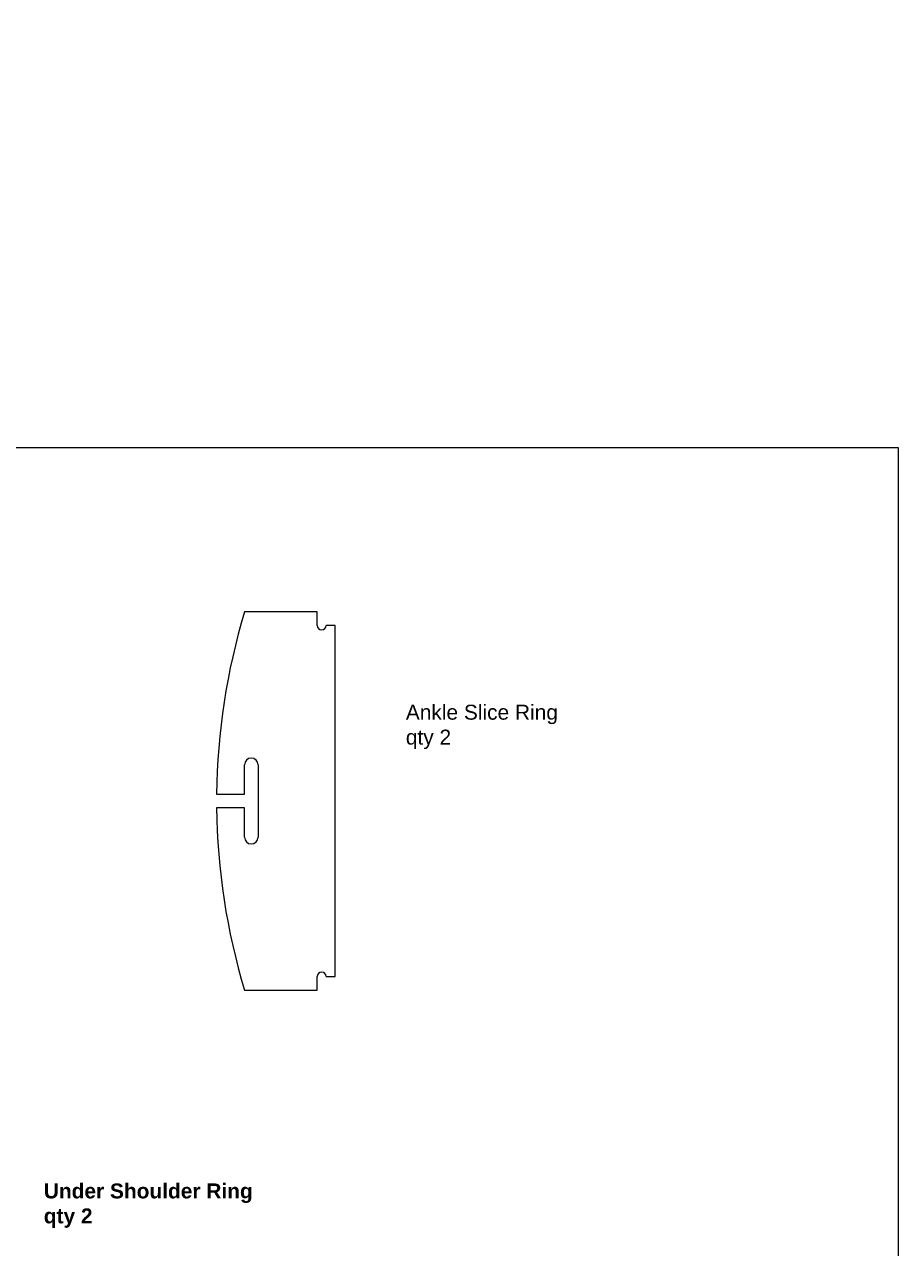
# Model space of a CAD drawing. Header units: inches. Extents: x 0 to 32.5, y 0 to 26.9.
# Tile 5 of 5: x 20.4 to 32.5, y 9.9 to 26.9. Entities that reach past the tile are written whole.
import ezdxf

# ---------------------------------------------------------------- set-up
doc = ezdxf.new("R2010")
doc.units = ezdxf.units.IN
doc.header["$MEASUREMENT"] = 0
for name, color, linetype, lineweight in [('CONTINUOUS', 7, 'Continuous', 0), ('DIMENSIONS', 7, 'Continuous', 0), ('VISIBLE', 7, 'Continuous', 0)]:
    doc.layers.add(name, color=color, linetype=linetype, lineweight=lineweight)
doc.dimstyles.get("Standard").update_dxf_attribs({"dimtxt": 0.18, "dimasz": 0.18, "dimexe": 0.18, "dimexo": 0.0625, "dimgap": 0.09, "dimtad": 0, "dimtih": 1, "dimtoh": 1, "dimdec": 4, "dimzin": 0, "dimdsep": 46, "dimtxsty": 'Standard', "dimcen": 0.09, "dimadec": 0, "dimazin": 0, "dimtfac": 1, "dimtdec": 4, "dimtofl": 0, "dimtmove": 0, "dimatfit": 3, "dimfxl": 1, "dimtolj": 1, "dimtzin": 0, "dimarcsym": 0})

# ---------------------------------------------------------------- blocks, each defined once
blk = doc.blocks.new('D1')
blk.add_hatch(color=7).paths.add_polyline_path([(18.209, 13.261), (18.18, 13.347), (18.236, 13.275)], flags=0)
at = {"layer": 'DIMENSIONS'}
for p, q in [((18.223, 13.268), (18.349, 13.033)), ((18.099, 13.033), (18.349, 13.033)), ((11.087, 10.288), (11.087, 10.288))]:
    blk.add_line(p, q, dxfattribs=at)
for points in [[(18.18, 13.347), (18.236, 13.275), (18.209, 13.261), (18.18, 13.347)], [(11.087, 10.288), (11.087, 10.288), (11.087, 10.288), (11.087, 10.288), (11.087, 10.288)]]:
    blk.add_lwpolyline(points, dxfattribs=at)
at = {"layer": 'DIMENSIONS', "char_height": 0.09048, "attachment_point": 5}
for s, insert in [('{\\fArial|b0|i0|c0|p0;}', (17.634, 13.033)), ('{\\fArial|b0|i0|c0|p0;R.063}{\\fArial|b0|i0|c0|p0;}', (17.835, 13.033)), ('{\\fArial|b0|i0|c0|p0;}', (17.835, 13.033)), ('{\\fArial|b0|i0|c0|p0;}', (17.835, 13.033)), ('{\\fArial|b0|i0|c0|p0;}', (18.037, 13.033))]:
    blk.add_mtext(s, dxfattribs=dict(at, insert=insert))
blk = doc.blocks.new('D2')
blk.add_hatch(color=7).paths.add_polyline_path([(15.774, 16.39), (15.851, 16.341), (15.762, 16.362)], flags=0)
at = {"layer": 'DIMENSIONS'}
for p, q in [((15.078, 16.564), (15.328, 16.564)), ((15.769, 16.376), (15.328, 16.564)), ((11.087, 10.288), (11.087, 10.288))]:
    blk.add_line(p, q, dxfattribs=at)
for points in [[(15.851, 16.341), (15.762, 16.362), (15.774, 16.39), (15.851, 16.341)], [(11.087, 10.288), (11.087, 10.288), (11.087, 10.288), (11.087, 10.288), (11.087, 10.288)]]:
    blk.add_lwpolyline(points, dxfattribs=at)
at = {"layer": 'DIMENSIONS', "char_height": 0.09048, "attachment_point": 5}
for s, insert in [('{\\fArial|b0|i0|c0|p0;R.062}{\\fArial|b0|i0|c0|p0;}', (14.814, 16.564)), ('{\\fArial|b0|i0|c0|p0;}', (14.613, 16.564)), ('{\\fArial|b0|i0|c0|p0;}', (14.814, 16.564)), ('{\\fArial|b0|i0|c0|p0;}', (14.814, 16.564)), ('{\\fArial|b0|i0|c0|p0;}', (15.016, 16.564))]:
    blk.add_mtext(s, dxfattribs=dict(at, insert=insert))
blk = doc.blocks.new('D3')
blk.add_hatch(color=7).paths.add_polyline_path([(18.071, 7.305), (18.113, 7.224), (18.047, 7.287)], flags=0)
at = {"layer": 'DIMENSIONS'}
for p, q in [((11.087, 10.288), (11.087, 10.288)), ((17.905, 7.837), (17.655, 7.837)), ((18.059, 7.296), (17.655, 7.837))]:
    blk.add_line(p, q, dxfattribs=at)
for points in [[(11.087, 10.288), (11.087, 10.288), (11.087, 10.288), (11.087, 10.288), (11.087, 10.288)], [(18.113, 7.224), (18.047, 7.287), (18.071, 7.305), (18.113, 7.224)]]:
    blk.add_lwpolyline(points, dxfattribs=at)
at = {"layer": 'DIMENSIONS', "char_height": 0.09048, "attachment_point": 5}
for s, insert in [('{\\fArial|b0|i0|c0|p0;}', (17.996, 7.837)), ('{\\fArial|b0|i0|c0|p0;R.063}{\\fArial|b0|i0|c0|p0;}', (18.197, 7.837)), ('{\\fArial|b0|i0|c0|p0;}', (18.197, 7.837)), ('{\\fArial|b0|i0|c0|p0;}', (18.197, 7.837)), ('{\\fArial|b0|i0|c0|p0;}', (18.399, 7.837))]:
    blk.add_mtext(s, dxfattribs=dict(at, insert=insert))
blk = doc.blocks.new('D4')
blk.add_hatch(color=7).paths.add_polyline_path([(15.943, 4.334), (16.028, 4.369), (15.959, 4.309)], flags=0)
at = {"layer": 'DIMENSIONS'}
for p, q in [((11.087, 10.288), (11.087, 10.288)), ((15.952, 4.322), (15.65, 4.135)), ((15.4, 4.135), (15.65, 4.135))]:
    blk.add_line(p, q, dxfattribs=at)
for points in [[(11.087, 10.288), (11.087, 10.288), (11.087, 10.288), (11.087, 10.288), (11.087, 10.288)], [(16.028, 4.369), (15.959, 4.309), (15.943, 4.334), (16.028, 4.369)]]:
    blk.add_lwpolyline(points, dxfattribs=at)
at = {"layer": 'DIMENSIONS', "char_height": 0.09048, "attachment_point": 5}
for s, insert in [('{\\fArial|b0|i0|c0|p0;}', (14.935, 4.135)), ('{\\fArial|b0|i0|c0|p0;R.063}{\\fArial|b0|i0|c0|p0;}', (15.136, 4.135)), ('{\\fArial|b0|i0|c0|p0;}', (15.136, 4.135)), ('{\\fArial|b0|i0|c0|p0;}', (15.136, 4.135)), ('{\\fArial|b0|i0|c0|p0;}', (15.338, 4.135))]:
    blk.add_mtext(s, dxfattribs=dict(at, insert=insert))
blk = doc.blocks.new('BLOCK3')
at = {"layer": 'CONTINUOUS'}
for p, q in [((32.5, 21), (0, 21)), ((32.5, 0), (32.5, 21)), ((32.5, 20.5), (32.5, 20.875))]:
    blk.add_line(p, q, dxfattribs=at)

msp = doc.modelspace()

# ---------------------------------------------------------------- linework, layer by layer
at = {"layer": 'VISIBLE'}
for p, q in [((24.4596, 18.7292), (23.4565, 18.7292)), ((24.4596, 18.5417), (24.4596, 18.7292)), ((24.7096, 18.5417), (24.5846, 18.5417)), ((24.7096, 13.6867), (24.7096, 18.5417)), ((23.4565, 16.2079), (23.4565, 16.6142)), ((23.644, 16.6142), (23.644, 15.6142)), ((23.0708, 16.2079), (23.4565, 16.2079)), ((23.4565, 16.0204), (23.0708, 16.0204)), ((23.4565, 15.6142), (23.4565, 16.0204)), ((24.4596, 13.4992), (24.4596, 13.6867)), ((24.5846, 13.6867), (24.7096, 13.6867)), ((23.4565, 13.4992), (24.4596, 13.4992))]:
    msp.add_line(p, q, dxfattribs=at)
for centre, radius, start, end in [((32.1153, 16.1142), 9.045, 163.19532, 179.40613), ((24.5221, 18.5417), 0.0625, 180, 0), ((23.5503, 16.6142), 0.0938, 0, 180), ((32.1153, 16.1142), 9.045, 180.59387, 196.80468), ((23.5503, 15.6142), 0.0938, 180, 0), ((24.5221, 13.6867), 0.0625, 0, 180)]:
    msp.add_arc(centre, radius, start, end, dxfattribs=at)

# ---------------------------------------------------------------- block references
at = {"layer": 'CONTINUOUS'}
msp.add_blockref('BLOCK3', (0, 0), dxfattribs=at)

# ---------------------------------------------------------------- texts
at = {"layer": 'CONTINUOUS', "char_height": 0.20681, "attachment_point": 1}
for s, insert in [('{\\fArial|b0|i0|c0|p0;\\C7;Ankle Slice Ring}{\\fArial|b0|i0|c0|p0;\\C7;\\Pqty 2}{\\fArial|b0|i0|c0|p0;\\C7;\\H0.4375x;}', (25.6871, 17.4457)), ('{\\fArial|b1|i0|c0|p0;\\C7;Under Shoulder Ring}{\\fArial|b1|i0|c0|p0;\\C7;\\Pqty 2}{\\fArial|b0|i0|c0|p0;\\C7;\\H0.4375x;}', (20.6812, 10.8262))]:
    msp.add_mtext(s, dxfattribs=dict(at, insert=insert))

# ---------------------------------------------------------------- dimensions: what is measured, and where the dimension line sits
at = {"layer": 'DIMENSIONS'}
for center, mpoint, picture, middle in [((15.90849, 16.31642), (15.94146, 16.36951), 'D2', (25.90084, 26.85212)), ((18.150277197, 13.4019777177), (18.2084003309, 13.3790005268), 'D1', (28.9220110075, 23.3211475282)), ((18.15028, 7.17417), (18.09526, 7.20382), 'D3', (29.28386, 18.12459)), ((16.081034, 4.401889), (16.127997, 4.36065), 'D4', (26.223088, 14.423452))]:
    dim = msp.add_radius_dim(center=center, mpoint=mpoint, dimstyle='Standard', override={"dimtxt": 0.114809, "dimtad": 0, "dimdec": 3, "dimzin": 0, "dimse1": 0, "dimse2": 0, "dimsd1": 0, "dimsd2": 0, "dimadec": 3, "dimazin": 0, "dimtol": 0, "dimlim": 0, "dimtp": 0.00019685, "dimtm": 7.87402e-05, "dimtdec": 3}, dxfattribs=at)
    dim.commit()
    dim.dimension.update_dxf_attribs({"geometry": picture, "text_midpoint": middle})

doc.saveas('drawing.dxf')
